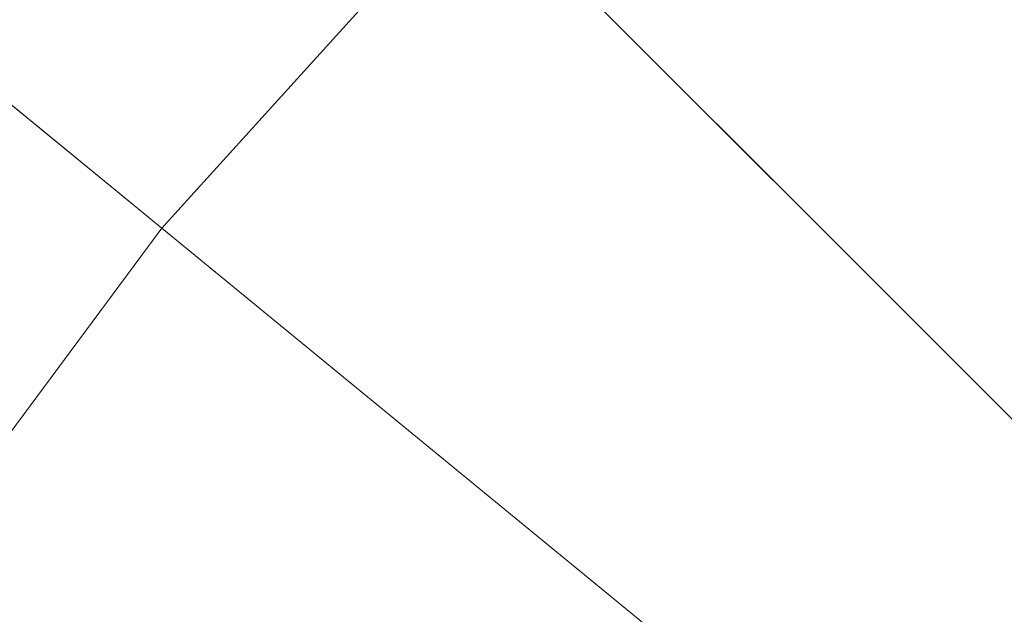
# Model space of a CAD drawing. Header units: millimetres. Extents: x 2270 to 2550, y -29847 to -29567.
# Tile 250 of 256: x 2311 to 2336, y -29639 to -29623. Entities that reach past the tile are written whole.
import ezdxf

# ---------------------------------------------------------------- set-up
doc = ezdxf.new("R2010")
doc.units = ezdxf.units.MM
doc.header["$LTSCALE"] = 25.4
doc.layers.add('Lighting-LED', color=7, linetype='Continuous', lineweight=5, true_color=0x000000)

msp = doc.modelspace()

# ---------------------------------------------------------------- linework, layer by layer
at = {"layer": 'Lighting-LED', "color": 18, "linetype": 'Continuous', "lineweight": 5, "true_color": 0x000000}
for points in [[(2410, -29707.5, -295.5), (2332.786, -29591.942, -295.5), (2344.484, -29584.928, -295.5)], [(2410, -29707.5, -295.5), (2321.832, -29600.067, -295.5), (2332.786, -29591.942, -295.5)], [(2410, -29707.5, -295.5), (2311.723, -29609.223, -295.5), (2321.832, -29600.067, -295.5)], [(2341.155, -29604.466, -170.5), (2331.388, -29611.711, -170.5), (2410, -29707.5, -170.5)], [(2410, -29707.5, -295.5), (2302.567, -29619.332, -295.5), (2311.723, -29609.223, -295.5)], [(2331.388, -29611.711, -170.5), (2322.374, -29619.874, -170.5), (2410, -29707.5, -170.5)], [(2315.69, -29613.19, -176.433), (2306.904, -29622.891, -176.433), (2314.211, -29628.888, -170.5), (2322.374, -29619.874, -170.5)], [(2410, -29707.5, -295.5), (2294.442, -29630.286, -295.5), (2302.567, -29619.332, -295.5)], [(2322.374, -29619.874, -170.5), (2314.211, -29628.888, -170.5), (2410, -29707.5, -170.5)], [(2306.904, -29622.891, -176.433), (2299.106, -29633.403, -176.433), (2306.966, -29638.655, -170.5), (2314.211, -29628.888, -170.5)], [(2314.211, -29628.888, -170.5), (2306.966, -29638.655, -170.5), (2410, -29707.5, -170.5)], [(2410, -29707.5, -295.5), (2287.428, -29641.984, -295.5), (2294.442, -29630.286, -295.5)], [(2306.966, -29638.655, -170.5), (2300.713, -29649.085, -170.5), (2410, -29707.5, -170.5)]]:
    msp.add_3dface(points, dxfattribs=at)

doc.saveas('drawing.dxf')
